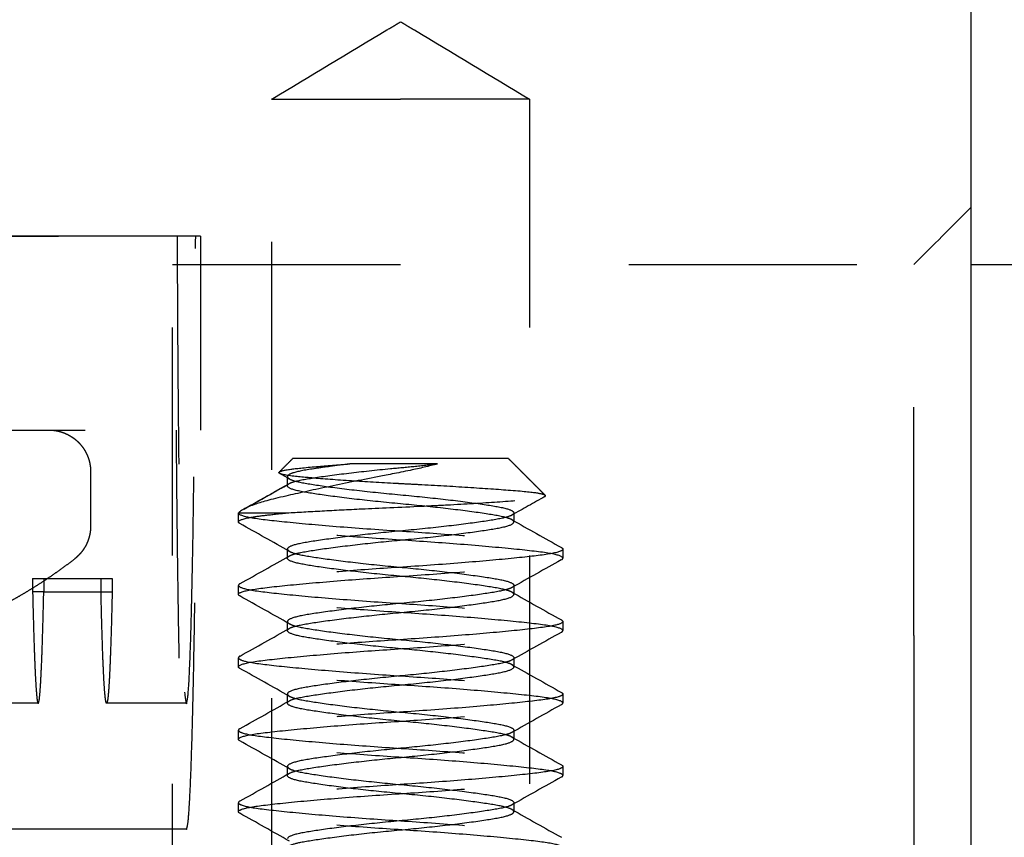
# Model space of a CAD drawing. Header units: millimetres. Extents: x -792 to 4548, y -647 to 5705.
# Tile 39 of 54: x 2050 to 2058, y -618 to -611. Entities that reach past the tile are written whole.
import ezdxf

# ---------------------------------------------------------------- set-up
doc = ezdxf.new("R2010")
doc.units = ezdxf.units.MM
doc.linetypes.add('Hidden', pattern=[4, 2, -2])
doc.layers.add('Make2D$Hidden$Curves', color=7, linetype='Hidden', true_color=0x8c8c8c)
doc.layers.add('Make2D$Visible$Curves', color=7, linetype='Continuous', true_color=0x000000)

msp = doc.modelspace()

# ---------------------------------------------------------------- linework, layer by layer
at = {"layer": 'Make2D$Hidden$Curves', "color": 253, "lineweight": -3, "true_color": 0xa0a0a0}
for points, knots in [([(2051.9698, -611.5347), (2052.3065, -611.3324), (2052.6432, -611.1301), (2052.9799, -610.9278), (2053.02, -610.9038), (2053.06, -610.8797), (2053.1001, -610.8556)], [0.364857, 0.364857, 0.364857, 0.364857, 1.543211, 1.543211, 1.543211, 1.683503, 1.683503, 1.683503, 1.683503]), ([(2053.1001, -610.8556), (2053.1402, -610.8797), (2053.1803, -610.9038), (2053.2204, -610.9278), (2053.5571, -611.1301), (2053.8938, -611.3324), (2054.2304, -611.5347)], [-0.140292, -0.140292, -0.140292, -0.140292, 0, 0, 0, 1.178354, 1.178354, 1.178354, 1.178354]), ([(2053.4233, -614.7314), (2053.3492, -614.7514), (2053.2688, -614.7703), (2053.0738, -614.811), (2052.9699, -614.8301), (2052.7466, -614.8744), (2052.5967, -614.9049), (2052.3225, -614.9622), (2052.1996, -614.9887), (2051.9602, -615.0438), (2051.8733, -615.0676), (2051.7796, -615.101), (2051.7474, -615.115), (2051.7224, -615.129)], [0, 0, 0, 0, 0.159493, 0.159493, 0.367955, 0.367955, 0.803784, 0.803784, 1.216967, 1.216967, 1.734424, 1.734424, 2.103953, 2.103953, 2.103953, 2.103953]), ([(2052.0396, -614.8152), (2052.0333, -614.8117), (2052.0315, -614.8081), (2052.0346, -614.8041), (2052.0349, -614.8038), (2052.0352, -614.8035)], [1.9822313, 1.9822313, 1.9822313, 1.9822313, 2.1207247, 2.1207247, 2.1325314, 2.1325314, 2.1325314, 2.1325314]), ([(2052.0352, -614.8035), (2052.0438, -614.7949), (2052.0781, -614.7862), (2052.1823, -614.7715), (2052.2529, -614.7644), (2052.449, -614.7472), (2052.5479, -614.7394), (2052.6554, -614.7314)], [2.1325314, 2.1325314, 2.1325314, 2.1325314, 2.4604974, 2.4604974, 2.7196625, 2.7196625, 2.9201901, 2.9201901, 2.9201901, 2.9201901]), ([(2052.6554, -614.7314), (2052.5943, -614.7387), (2052.5365, -614.746), (2052.4303, -614.7603), (2052.3819, -614.7672), (2052.2572, -614.7867), (2052.1952, -614.7979), (2052.1237, -614.8214), (2052.1073, -614.8324), (2052.1073, -614.8435)], [-4.263461, -4.263461, -4.263461, -4.263461, -4.056575, -4.056575, -3.852847, -3.852847, -3.46847, -3.46847, -3.152847, -3.152847, -3.152847, -3.152847]), ([(2052.1246, -614.9032), (2052.1324, -614.8988), (2052.1429, -614.8944), (2052.1952, -614.8773), (2052.2573, -614.8661), (2052.424, -614.8401), (2052.5288, -614.8259), (2052.7604, -614.7982), (2052.8843, -614.7849), (2053.0799, -614.7659), (2053.1486, -614.7597), (2053.2871, -614.746), (2053.3563, -614.7388), (2053.4233, -614.7314)], [-1.722193, -1.722193, -1.722193, -1.722193, -1.594273, -1.594273, -1.209903, -1.209903, -0.808249, -0.808249, -0.421635, -0.421635, -0.214264, -0.214264, 0, 0, 0, 0]), ([(2053.1001, -614.9057), (2053.0787, -614.9046), (2053.0573, -614.9035), (2052.8999, -614.8952), (2052.7675, -614.8874), (2052.5149, -614.8707), (2052.3985, -614.8618), (2052.2365, -614.8473), (2052.1443, -614.8393), (2052.0639, -614.8244), (2052.0484, -614.82), (2052.0402, -614.8156)], [0, 0, 0, 0, 0.095103, 0.095103, 0.704202, 0.704202, 1.354832, 1.354832, 1.803561, 1.803561, 1.977859, 1.977859, 1.977859, 1.977859]), ([(2052.1073, -614.8435), (2052.1073, -614.8461), (2052.1083, -614.8488), (2052.1129, -614.8554), (2052.1178, -614.8593), (2052.1246, -614.8631)], [-3.1528473, -3.1528473, -3.1528473, -3.1528473, -3.0771799, -3.0771799, -2.9653914, -2.9653914, -2.9653914, -2.9653914]), ([(2052.1246, -614.8631), (2052.1422, -614.8731), (2052.173, -614.8827), (2052.2739, -614.9037), (2052.3522, -614.9157), (2052.546, -614.9426), (2052.6606, -614.9567), (2052.9092, -614.9841), (2053.0407, -614.9964), (2053.2988, -615.0212), (2053.4231, -615.0345), (2053.6564, -615.0621), (2053.7625, -615.0763), (2053.933, -615.1025), (2053.9973, -615.1137), (2054.0747, -615.1376), (2054.0929, -615.1493), (2054.0929, -615.161)], [-2.965391, -2.965391, -2.965391, -2.965391, -2.677696, -2.677696, -2.29637, -2.29637, -1.901321, -1.901321, -1.504811, -1.504811, -1.119152, -1.119152, -0.718477, -0.718477, -0.333309, -0.333309, 0, 0, 0, 0]), ([(2054.0757, -615.2207), (2054.0668, -615.2157), (2054.0544, -615.2107), (2053.9972, -615.193), (2053.9329, -615.1818), (2053.7624, -615.1556), (2053.6563, -615.1415), (2053.423, -615.1138), (2053.2987, -615.1006), (2053.0406, -615.0758), (2052.9091, -615.0635), (2052.6605, -615.0361), (2052.5459, -615.022), (2052.3521, -614.9951), (2052.2738, -614.9831), (2052.1561, -614.9585), (2052.1201, -614.9449), (2052.1083, -614.9282), (2052.1073, -614.9255), (2052.1073, -614.9229)], [-4.875057, -4.875057, -4.875057, -4.875057, -4.729356, -4.729356, -4.344191, -4.344191, -3.943529, -3.943529, -3.557883, -3.557883, -3.16137, -3.16137, -2.766336, -2.766336, -2.385021, -2.385021, -1.985548, -1.985548, -1.909988, -1.909988, -1.909988, -1.909988]), ([(2054.3693, -615.0078), (2054.363, -615.0015), (2054.3405, -614.9952), (2054.2607, -614.9824), (2054.1887, -614.9747), (2053.9584, -614.9567), (2053.831, -614.9479), (2053.5534, -614.9304), (2053.4073, -614.9219), (2053.2056, -614.9111), (2053.1528, -614.9083), (2053.1001, -614.9057)], [3.188681, 3.188681, 3.188681, 3.188681, 3.655673, 3.655673, 4.158699, 4.158699, 4.578159, 4.578159, 4.974726, 4.974726, 5.112269, 5.112269, 5.112269, 5.112269]), ([(2052.1036, -615.161), (2052.1965, -615.1552), (2052.3001, -615.1492), (2052.522, -615.1372), (2052.6393, -615.1312), (2052.9084, -615.1183), (2053.0916, -615.1107), (2053.3757, -615.0973), (2053.4581, -615.0932), (2053.699, -615.0804), (2053.8462, -615.0715), (2054.1113, -615.0529), (2054.1968, -615.0453), (2054.3115, -615.0331), (2054.3516, -615.0256), (2054.3656, -615.0177)], [0, 0, 0, 0, 0.397826, 0.397826, 0.791816, 0.791816, 1.273836, 1.273836, 1.476649, 1.476649, 1.888062, 1.888062, 2.350066, 2.350066, 2.941248, 2.941248, 2.941248, 2.941248]), ([(2054.3656, -615.0177), (2054.3673, -615.0168), (2054.3686, -615.0158), (2054.3718, -615.0125), (2054.3717, -615.0102), (2054.3693, -615.0078)], [2.9412477, 2.9412477, 2.9412477, 2.9412477, 3.01333, 3.01333, 3.1886807, 3.1886807, 3.1886807, 3.1886807]), ([(2051.6777, -615.161), (2051.6777, -615.1749), (2051.7146, -615.1887), (2051.8553, -615.2139), (2051.9557, -615.2252), (2052.2114, -615.2515), (2052.3657, -615.2653), (2052.709, -615.293), (2052.8954, -615.3065), (2053.2647, -615.3304), (2053.4442, -615.343), (2053.7879, -615.3701), (2053.9479, -615.3842), (2054.2177, -615.4112), (2054.3254, -615.423), (2054.4555, -615.4448), (2054.4923, -615.4546), (2054.5101, -615.4645)], [-9.015661, -9.015661, -9.015661, -9.015661, -8.450874, -8.450874, -7.904842, -7.904842, -7.344593, -7.344593, -6.774719, -6.774719, -6.229402, -6.229402, -5.66344, -5.66344, -5.103498, -5.103498, -4.694681, -4.694681, -4.694681, -4.694681]), ([(2051.6777, -615.2404), (2051.6777, -615.2268), (2051.7129, -615.2133), (2051.8175, -615.1941), (2051.8626, -615.1879), (2051.9704, -615.175), (2052.0333, -615.1681), (2052.1036, -615.161)], [-1.137293, -1.137293, -1.137293, -1.137293, -0.586757, -0.586757, -0.296685, -0.296685, 0, 0, 0, 0]), ([(2054.0757, -615.1806), (2054.0592, -615.1899), (2054.0312, -615.199), (2053.9367, -615.2196), (2053.8602, -615.2314), (2053.6698, -615.2581), (2053.5566, -615.2722), (2053.3092, -615.2997), (2053.1772, -615.3123), (2052.9183, -615.337), (2052.7937, -615.3502), (2052.5587, -615.3777), (2052.4514, -615.3919), (2052.2773, -615.4182), (2052.2108, -615.4295), (2052.1275, -615.4539), (2052.1073, -615.4662), (2052.1073, -615.4785)], [-6.121971, -6.121971, -6.121971, -6.121971, -5.852925, -5.852925, -5.471861, -5.471861, -5.077603, -5.077603, -4.678762, -4.678762, -4.293681, -4.293681, -3.893588, -3.893588, -3.507113, -3.507113, -3.15654, -3.15654, -3.15654, -3.15654]), ([(2052.1246, -615.5382), (2052.1345, -615.5326), (2052.1488, -615.5271), (2052.2109, -615.5089), (2052.2773, -615.4976), (2052.4515, -615.4712), (2052.5588, -615.4571), (2052.7938, -615.4295), (2052.9184, -615.4164), (2053.1773, -615.3917), (2053.3093, -615.3791), (2053.5567, -615.3515), (2053.6699, -615.3375), (2053.8602, -615.3107), (2053.9367, -615.2989), (2054.0501, -615.2742), (2054.0838, -615.2604), (2054.0924, -615.2444), (2054.0929, -615.2424), (2054.0929, -615.2404)], [-2.965005, -2.965005, -2.965005, -2.965005, -2.802079, -2.802079, -2.415597, -2.415597, -2.015509, -2.015509, -1.630431, -1.630431, -1.231578, -1.231578, -0.837325, -0.837325, -0.456263, -0.456263, -0.056968, -0.056968, 0, 0, 0, 0]), ([(2054.0929, -615.161), (2054.0929, -615.163), (2054.0924, -615.165), (2054.0889, -615.1716), (2054.0836, -615.1762), (2054.0757, -615.1806)], [-6.3092933, -6.3092933, -6.3092933, -6.3092933, -6.252223, -6.252223, -6.1219705, -6.1219705, -6.1219705, -6.1219705]), ([(2054.5225, -615.5579), (2054.5225, -615.557), (2054.5224, -615.5562), (2054.5179, -615.5418), (2054.4784, -615.5284), (2054.3323, -615.5032), (2054.2264, -615.4916), (2053.9595, -615.4647), (2053.8004, -615.4506), (2053.4576, -615.4234), (2053.2783, -615.4106), (2052.9089, -615.3868), (2052.7221, -615.3733), (2052.3772, -615.3457), (2052.2219, -615.3318), (2051.9637, -615.3055), (2051.862, -615.2942), (2051.741, -615.273), (2051.707, -615.2638), (2051.6902, -615.2543)], [-4.511426, -4.511426, -4.511426, -4.511426, -4.478238, -4.478238, -3.926153, -3.926153, -3.367649, -3.367649, -2.801091, -2.801091, -2.255226, -2.255226, -1.685252, -1.685252, -1.124343, -1.124343, -0.57854, -0.57854, -0.190085, -0.190085, -0.190085, -0.190085]), ([(2054.5225, -615.4785), (2054.5225, -615.4915), (2054.4905, -615.5043), (2054.3629, -615.529), (2054.2663, -615.5402), (2054.0172, -615.5663), (2053.8661, -615.5801), (2053.5271, -615.6078), (2053.3418, -615.6214), (2052.973, -615.6456), (2052.7931, -615.6578), (2052.4467, -615.6847), (2052.2845, -615.6988), (2052.0069, -615.726), (2051.8944, -615.7381), (2051.7514, -615.7606), (2051.7095, -615.7712), (2051.6902, -615.782)], [-4.505123, -4.505123, -4.505123, -4.505123, -3.97861, -3.97861, -3.431998, -3.431998, -2.873969, -2.873969, -2.304789, -2.304789, -1.76103, -1.76103, -1.197138, -1.197138, -0.63339, -0.63339, -0.189372, -0.189372, -0.189372, -0.189372]), ([(2052.1073, -615.4785), (2052.1073, -615.4799), (2052.1076, -615.4813), (2052.11, -615.4879), (2052.1155, -615.493), (2052.1246, -615.4981)], [-3.1565396, -3.1565396, -3.1565396, -3.1565396, -3.1172258, -3.1172258, -2.9690659, -2.9690659, -2.9690659, -2.9690659]), ([(2052.1246, -615.4981), (2052.1399, -615.5068), (2052.1655, -615.5153), (2052.2541, -615.5355), (2052.3287, -615.5471), (2052.5159, -615.5737), (2052.6276, -615.5878), (2052.874, -615.6155), (2053.0064, -615.6283), (2053.2661, -615.6529), (2053.391, -615.666), (2053.6273, -615.6934), (2053.7358, -615.7076), (2053.9134, -615.7341), (2053.9818, -615.7455), (2054.0708, -615.7703), (2054.0929, -615.7831), (2054.0929, -615.796)], [-2.969066, -2.969066, -2.969066, -2.969066, -2.717619, -2.717619, -2.336184, -2.336184, -1.942221, -1.942221, -1.540543, -1.540543, -1.155537, -1.155537, -0.755505, -0.755505, -0.367183, -0.367183, 0, 0, 0, 0]), ([(2054.5101, -615.4645), (2054.5163, -615.468), (2054.5202, -615.4715), (2054.5223, -615.4762), (2054.5225, -615.4773), (2054.5225, -615.4785)], [-4.6946812, -4.6946812, -4.6946812, -4.6946812, -4.5519173, -4.5519173, -4.5051234, -4.5051234, -4.5051234, -4.5051234]), ([(2051.6777, -615.8754), (2051.6777, -615.8736), (2051.6783, -615.8719), (2051.6883, -615.8566), (2051.7322, -615.8433), (2051.887, -615.8184), (2051.9977, -615.8064), (2052.2724, -615.7793), (2052.4338, -615.7652), (2052.7792, -615.7382), (2052.9589, -615.7259), (2053.3279, -615.7017), (2053.5137, -615.6882), (2053.8543, -615.6605), (2054.0066, -615.6466), (2054.2582, -615.6205), (2054.3562, -615.6093), (2054.4656, -615.5887), (2054.4948, -615.5804), (2054.5101, -615.5718)], [-9.015885, -9.015885, -9.015885, -9.015885, -8.946067, -8.946067, -8.395935, -8.395935, -7.834004, -7.834004, -7.269674, -7.269674, -6.72572, -6.72572, -6.156624, -6.156624, -5.598101, -5.598101, -5.052099, -5.052099, -4.701278, -4.701278, -4.701278, -4.701278]), ([(2054.0757, -615.8557), (2054.0647, -615.8495), (2054.0487, -615.8435), (2053.9818, -615.8248), (2053.9133, -615.8135), (2053.7357, -615.7869), (2053.6272, -615.7728), (2053.3909, -615.7453), (2053.266, -615.7322), (2053.0063, -615.7077), (2052.8739, -615.6948), (2052.6275, -615.6671), (2052.5158, -615.6531), (2052.3287, -615.6265), (2052.254, -615.6148), (2052.1447, -615.5899), (2052.1132, -615.5761), (2052.1076, -615.5606), (2052.1073, -615.5592), (2052.1073, -615.5579)], [-6.121298, -6.121298, -6.121298, -6.121298, -5.942024, -5.942024, -5.553693, -5.553693, -5.153662, -5.153662, -4.768658, -4.768658, -4.366966, -4.366966, -3.973006, -3.973006, -3.591569, -3.591569, -3.191962, -3.191962, -3.152745, -3.152745, -3.152745, -3.152745]), ([(2051.6902, -615.782), (2051.6855, -615.7846), (2051.6822, -615.7872), (2051.6785, -615.7919), (2051.6777, -615.7939), (2051.6777, -615.796)], [-0.1893723, -0.1893723, -0.1893723, -0.1893723, -0.0835935, -0.0835935, 0, 0, 0, 0]), ([(2051.6777, -615.796), (2051.6777, -615.808), (2051.7052, -615.8199), (2051.8198, -615.844), (2051.9128, -615.8552), (2052.155, -615.8811), (2052.3028, -615.8948), (2052.6371, -615.9225), (2052.8213, -615.9362), (2053.1895, -615.9608), (2053.37, -615.9727), (2053.7189, -615.9994), (2053.8833, -616.0134), (2054.1685, -616.0409), (2054.2859, -616.0534), (2054.4421, -616.0765), (2054.4892, -616.0878), (2054.5101, -616.0995)], [-9.014564, -9.014564, -9.014564, -9.014564, -8.526446, -8.526446, -7.9779, -7.9779, -7.421248, -7.421248, -6.851908, -6.851908, -6.308377, -6.308377, -5.745734, -5.745734, -5.176919, -5.176919, -4.697685, -4.697685, -4.697685, -4.697685]), ([(2054.0757, -615.8156), (2054.0613, -615.8237), (2054.0381, -615.8316), (2053.9549, -615.8515), (2053.8819, -615.863), (2053.6977, -615.8895), (2053.5874, -615.9035), (2053.3435, -615.9311), (2053.2123, -615.9443), (2052.9535, -615.9684), (2052.8283, -615.9814), (2052.5904, -616.0088), (2052.4806, -616.0229), (2052.2988, -616.0496), (2052.2279, -616.0611), (2052.1319, -616.0864), (2052.1073, -616.0999), (2052.1073, -616.1135)], [-6.122667, -6.122667, -6.122667, -6.122667, -5.888535, -5.888535, -5.507953, -5.507953, -5.115658, -5.115658, -4.717281, -4.717281, -4.333806, -4.333806, -3.935339, -3.935339, -3.546055, -3.546055, -3.160331, -3.160331, -3.160331, -3.160331]), ([(2054.0929, -615.796), (2054.0929, -615.7968), (2054.0929, -615.7976), (2054.0915, -615.8042), (2054.0857, -615.81), (2054.0757, -615.8156)], [-6.3096413, -6.3096413, -6.3096413, -6.3096413, -6.2870305, -6.2870305, -6.122667, -6.122667, -6.122667, -6.122667]), ([(2054.5225, -616.1929), (2054.5225, -616.1902), (2054.5212, -616.1876), (2054.5051, -616.1715), (2054.4568, -616.1583), (2054.2934, -616.1336), (2054.1777, -616.1212), (2053.8954, -616.0939), (2053.7318, -616.0798), (2053.3838, -616.053), (2053.2036, -616.0411), (2052.835, -616.0166), (2052.6505, -616.0029), (2052.3144, -615.9752), (2052.1654, -615.9614), (2051.9206, -615.9355), (2051.8262, -615.9244), (2051.7285, -615.9044), (2051.7038, -615.8969), (2051.6902, -615.8893)], [-4.50713, -4.50713, -4.50713, -4.50713, -4.400586, -4.400586, -3.851239, -3.851239, -3.284198, -3.284198, -2.72094, -2.72094, -2.177239, -2.177239, -1.607807, -1.607807, -1.050496, -1.050496, -0.502584, -0.502584, -0.190008, -0.190008, -0.190008, -0.190008]), ([(2052.1246, -616.1732), (2052.1367, -616.1664), (2052.1551, -616.1597), (2052.2279, -616.1405), (2052.2989, -616.129), (2052.4807, -616.1023), (2052.5905, -616.0881), (2052.8284, -616.0608), (2052.9536, -616.0478), (2053.2124, -616.0236), (2053.3436, -616.0105), (2053.5874, -615.9828), (2053.6978, -615.9688), (2053.882, -615.9423), (2053.9549, -615.9308), (2054.0604, -615.9057), (2054.0897, -615.8918), (2054.0929, -615.877), (2054.0929, -615.8762), (2054.0929, -615.8754)], [-2.961709, -2.961709, -2.961709, -2.961709, -2.763485, -2.763485, -2.374193, -2.374193, -1.975731, -1.975731, -1.59226, -1.59226, -1.193886, -1.193886, -0.801596, -0.801596, -0.421014, -0.421014, -0.022521, -0.022521, 0, 0, 0, 0]), ([(2054.5101, -616.0995), (2054.5131, -616.1012), (2054.5156, -616.1029), (2054.5209, -616.1076), (2054.5225, -616.1105), (2054.5225, -616.1135)], [-4.6976846, -4.6976846, -4.6976846, -4.6976846, -4.6280665, -4.6280665, -4.5081577, -4.5081577, -4.5081577, -4.5081577]), ([(2054.5225, -616.1135), (2054.5225, -616.1246), (2054.4992, -616.1356), (2054.3967, -616.1591), (2054.3075, -616.1703), (2054.0718, -616.196), (2053.9273, -616.2096), (2053.5977, -616.2373), (2053.4149, -616.2511), (2053.0472, -616.276), (2052.8662, -616.2876), (2052.5149, -616.3141), (2052.3487, -616.3281), (2052.0562, -616.3558), (2051.934, -616.3688), (2051.7648, -616.3924), (2051.7125, -616.4045), (2051.6902, -616.417)], [-4.508158, -4.508158, -4.508158, -4.508158, -4.057726, -4.057726, -3.506727, -3.506727, -2.95134, -2.95134, -2.381788, -2.381788, -1.837932, -1.837932, -1.276451, -1.276451, -0.702321, -0.702321, -0.189748, -0.189748, -0.189748, -0.189748]), ([(2054.0757, -616.4907), (2054.0626, -616.4833), (2054.0421, -616.4761), (2053.9641, -616.4564), (2053.891, -616.4448), (2053.7057, -616.4179), (2053.5948, -616.4038), (2053.3556, -616.3765), (2053.2302, -616.3636), (2052.9716, -616.3397), (2052.8408, -616.3263), (2052.5988, -616.2986), (2052.4898, -616.2847), (2052.3085, -616.2583), (2052.2371, -616.2469), (2052.1349, -616.2214), (2052.1077, -616.2074), (2052.1073, -616.1931)], [-6.121367, -6.121367, -6.121367, -6.121367, -5.906052, -5.906052, -5.513655, -5.513655, -5.114347, -5.114347, -4.730085, -4.730085, -4.330468, -4.330468, -3.937561, -3.937561, -3.555502, -3.555502, -3.151949, -3.151949, -3.151949, -3.151949]), ([(2052.1246, -616.1331), (2052.1379, -616.1407), (2052.159, -616.1481), (2052.2372, -616.1675), (2052.3086, -616.1789), (2052.4898, -616.2053), (2052.5989, -616.2193), (2052.8409, -616.247), (2052.9717, -616.2604), (2053.2303, -616.2843), (2053.3557, -616.2972), (2053.5949, -616.3244), (2053.7058, -616.3386), (2053.891, -616.3655), (2053.9641, -616.3771), (2054.0645, -616.4023), (2054.091, -616.4158), (2054.0929, -616.43), (2054.0929, -616.4305), (2054.0929, -616.431)], [-2.972733, -2.972733, -2.972733, -2.972733, -2.754031, -2.754031, -2.371974, -2.371974, -1.979064, -1.979064, -1.579447, -1.579447, -1.195183, -1.195183, -0.795873, -0.795873, -0.403489, -0.403489, -0.014103, -0.014103, 0, 0, 0, 0]), ([(2051.6777, -616.5104), (2051.6777, -616.5069), (2051.68, -616.5034), (2051.7026, -616.4865), (2051.755, -616.4734), (2051.9268, -616.4489), (2052.0472, -616.4361), (2052.337, -616.4085), (2052.5026, -616.3945), (2052.853, -616.3679), (2053.0338, -616.3563), (2053.4017, -616.3315), (2053.585, -616.3177), (2053.9164, -616.29), (2054.0621, -616.2763), (2054.3002, -616.2506), (2054.3908, -616.2394), (2054.4777, -616.2201), (2054.4982, -616.2135), (2054.5101, -616.2068)], [-9.014721, -9.014721, -9.014721, -9.014721, -8.87295, -8.87295, -8.324615, -8.324615, -7.752463, -7.752463, -7.190545, -7.190545, -6.646854, -6.646854, -6.077369, -6.077369, -5.521509, -5.521509, -4.97146, -4.97146, -4.697174, -4.697174, -4.697174, -4.697174]), ([(2051.6902, -616.417), (2051.6886, -616.4179), (2051.6872, -616.4188), (2051.6805, -616.4234), (2051.6777, -616.4272), (2051.6777, -616.431)], [-0.1897483, -0.1897483, -0.1897483, -0.1897483, -0.1542945, -0.1542945, 0, 0, 0, 0]), ([(2051.6777, -616.431), (2051.6777, -616.4412), (2051.6975, -616.4513), (2051.789, -616.4742), (2051.8748, -616.4856), (2052.1042, -616.511), (2052.2456, -616.5246), (2052.5707, -616.5523), (2052.7521, -616.5662), (2053.1191, -616.5914), (2053.3007, -616.6028), (2053.6541, -616.6291), (2053.822, -616.6431), (2054.1185, -616.6707), (2054.2435, -616.684), (2054.4262, -616.7079), (2054.4847, -616.7208), (2054.5093, -616.7341)], [-9.014066, -9.014066, -9.014066, -9.014066, -8.599777, -8.599777, -8.046752, -8.046752, -7.493251, -7.493251, -6.924241, -6.924241, -6.380361, -6.380361, -5.820691, -5.820691, -5.251858, -5.251858, -4.705581, -4.705581, -4.705581, -4.705581]), ([(2054.0757, -616.4506), (2054.0634, -616.4576), (2054.0446, -616.4644), (2053.9709, -616.4837), (2053.8995, -616.4952), (2053.7171, -616.5219), (2053.6071, -616.5361), (2053.3689, -616.5634), (2053.2437, -616.5764), (2052.985, -616.6005), (2052.8538, -616.6137), (2052.6103, -616.6413), (2052.5002, -616.6553), (2052.3165, -616.6818), (2052.2438, -616.6933), (2052.139, -616.7184), (2052.1101, -616.7323), (2052.1074, -616.7471), (2052.1073, -616.7478), (2052.1073, -616.7485)], [-6.121405, -6.121405, -6.121405, -6.121405, -5.919608, -5.919608, -5.528853, -5.528853, -5.129301, -5.129301, -4.744785, -4.744785, -4.345249, -4.345249, -3.951923, -3.951923, -3.570188, -3.570188, -3.17054, -3.17054, -3.150835, -3.150835, -3.150835, -3.150835]), ([(2054.5225, -616.8279), (2054.5225, -616.8234), (2054.5187, -616.8189), (2054.4881, -616.8011), (2054.431, -616.7882), (2054.2511, -616.7641), (2054.1274, -616.751), (2053.8327, -616.7234), (2053.6654, -616.7094), (2053.3128, -616.683), (2053.1314, -616.6715), (2052.7642, -616.6464), (2052.5822, -616.6326), (2052.2555, -616.6049), (2052.1129, -616.5913), (2051.8813, -616.5658), (2051.7942, -616.5545), (2051.7173, -616.5358), (2051.7005, -616.5301), (2051.6902, -616.5243)], [-4.504639, -4.504639, -4.504639, -4.504639, -4.322242, -4.322242, -3.775502, -3.775502, -3.20657, -3.20657, -2.646357, -2.646357, -2.102642, -2.102642, -1.53355, -1.53355, -0.979479, -0.979479, -0.427349, -0.427349, -0.189906, -0.189906, -0.189906, -0.189906]), ([(2052.1246, -616.8082), (2052.1387, -616.8002), (2052.1615, -616.7924), (2052.2452, -616.7723), (2052.3206, -616.7605), (2052.5095, -616.7335), (2052.6216, -616.7193), (2052.8623, -616.6922), (2052.988, -616.6796), (2053.2463, -616.6555), (2053.3766, -616.642), (2053.6164, -616.6143), (2053.724, -616.6003), (2053.9021, -616.5741), (2053.9718, -616.5628), (2054.068, -616.5376), (2054.0929, -616.5241), (2054.0929, -616.5104)], [-2.971243, -2.971243, -2.971243, -2.971243, -2.739661, -2.739661, -2.347066, -2.347066, -1.950174, -1.950174, -1.567498, -1.567498, -1.167292, -1.167292, -0.773738, -0.773738, -0.389944, -0.389944, 0, 0, 0, 0]), ([(2054.0929, -616.5104), (2054.0929, -616.5099), (2054.0929, -616.5094), (2054.092, -616.5028), (2054.0863, -616.4967), (2054.0757, -616.4907)], [-6.3096411, -6.3096411, -6.3096411, -6.3096411, -6.2954363, -6.2954363, -6.1213675, -6.1213675, -6.1213675, -6.1213675]), ([(2054.5225, -616.7485), (2054.5225, -616.7576), (2054.5067, -616.7667), (2054.4278, -616.7889), (2054.3461, -616.8005), (2054.1242, -616.8257), (2053.9865, -616.8392), (2053.6659, -616.8669), (2053.4845, -616.881), (2053.1135, -616.9068), (2052.928, -616.9183), (2052.5671, -616.945), (2052.3956, -616.9591), (2052.1002, -616.9864), (2051.9775, -616.9993), (2051.7858, -617.0234), (2051.7211, -617.0365), (2051.6922, -617.0509), (2051.6911, -617.0515), (2051.6902, -617.052)], [-4.509998, -4.509998, -4.509998, -4.509998, -4.138016, -4.138016, -3.580278, -3.580278, -3.027275, -3.027275, -2.452434, -2.452434, -1.896688, -1.896688, -1.32821, -1.32821, -0.781077, -0.781077, -0.211982, -0.211982, -0.189587, -0.189587, -0.189587, -0.189587]), ([(2052.1246, -616.7681), (2052.1357, -616.7744), (2052.1521, -616.7806), (2052.2198, -616.7993), (2052.2887, -616.8107), (2052.4669, -616.8372), (2052.5755, -616.8514), (2052.8121, -616.8788), (2052.9371, -616.8919), (2053.1969, -616.9164), (2053.3294, -616.9293), (2053.5755, -616.9571), (2053.687, -616.9711), (2053.8736, -616.9977), (2053.9479, -617.0093), (2054.0565, -617.0343), (2054.0875, -617.0481), (2054.0927, -617.0635), (2054.0929, -617.0647), (2054.0929, -617.066)], [-2.963174, -2.963174, -2.963174, -2.963174, -2.781428, -2.781428, -2.393546, -2.393546, -1.994333, -1.994333, -1.610119, -1.610119, -1.208729, -1.208729, -0.815619, -0.815619, -0.434873, -0.434873, -0.036019, -0.036019, 0, 0, 0, 0]), ([(2051.6777, -617.1454), (2051.6777, -617.14), (2051.6832, -617.1346), (2051.7218, -617.116), (2051.7832, -617.1033), (2051.9708, -617.0794), (2052.0981, -617.0659), (2052.3978, -617.0383), (2052.5667, -617.0244), (2052.9215, -616.9981), (2053.1034, -616.9868), (2053.4717, -616.9613), (2053.6538, -616.9473), (2053.9765, -616.9195), (2054.1154, -616.906), (2054.3397, -616.8807), (2054.4226, -616.8692), (2054.4887, -616.8513), (2054.5016, -616.8466), (2054.5101, -616.8418)], [-9.013854, -9.013854, -9.013854, -9.013854, -8.795019, -8.795019, -8.250118, -8.250118, -7.680772, -7.680772, -7.120924, -7.120924, -6.575473, -6.575473, -6.000165, -6.000165, -5.446742, -5.446742, -4.890302, -4.890302, -4.694825, -4.694825, -4.694825, -4.694825]), ([(2052.1073, -616.8279), (2052.1073, -616.8267), (2052.1075, -616.8256), (2052.1095, -616.819), (2052.1151, -616.8136), (2052.1246, -616.8082)], [-3.1587017, -3.1587017, -3.1587017, -3.1587017, -3.1268082, -3.1268082, -2.9712432, -2.9712432, -2.9712432, -2.9712432]), ([(2054.0757, -617.1257), (2054.0605, -617.1171), (2054.0353, -617.1087), (2053.9456, -617.0882), (2053.8678, -617.0761), (2053.675, -617.0489), (2053.5619, -617.0348), (2053.3198, -617.0078), (2053.1939, -616.9955), (2052.9358, -616.9712), (2052.806, -616.9576), (2052.5684, -616.9298), (2052.4623, -616.916), (2052.2875, -616.8898), (2052.2197, -616.8786), (2052.1299, -616.8538), (2052.1073, -616.8409), (2052.1073, -616.8279)], [-6.122323, -6.122323, -6.122323, -6.122323, -5.873651, -5.873651, -5.479805, -5.479805, -5.084507, -5.084507, -4.703247, -4.703247, -4.304088, -4.304088, -3.912351, -3.912351, -3.529004, -3.529004, -3.158702, -3.158702, -3.158702, -3.158702]), ([(2051.6777, -617.066), (2051.6777, -617.0746), (2051.6917, -617.0831), (2051.763, -617.1045), (2051.8394, -617.116), (2052.0546, -617.141), (2052.1942, -617.1548), (2052.5115, -617.1826), (2052.6854, -617.1962), (2053.0473, -617.2217), (2053.2319, -617.233), (2053.5948, -617.2594), (2053.7691, -617.2735), (2054.0713, -617.301), (2054.1981, -617.3141), (2054.3988, -617.3386), (2054.4684, -617.3513), (2054.5045, -617.3666), (2054.5075, -617.3681), (2054.5101, -617.3695)], [-9.013586, -9.013586, -9.013586, -9.013586, -8.664642, -8.664642, -8.120488, -8.120488, -7.550803, -7.550803, -6.995843, -6.995843, -6.443726, -6.443726, -5.873877, -5.873877, -5.325477, -5.325477, -4.754678, -4.754678, -4.695527, -4.695527, -4.695527, -4.695527]), ([(2054.0757, -617.0856), (2054.0655, -617.0914), (2054.051, -617.097), (2053.988, -617.1153), (2053.9212, -617.1266), (2053.7463, -617.153), (2053.6388, -617.1671), (2053.4036, -617.1946), (2053.2789, -617.2078), (2053.0198, -617.2325), (2052.8878, -617.2451), (2052.6405, -617.2727), (2052.5276, -617.2867), (2052.3379, -617.3135), (2052.2618, -617.3252), (2052.1491, -617.35), (2052.1158, -617.3638), (2052.1078, -617.3797), (2052.1073, -617.3816), (2052.1073, -617.3835)], [-6.121171, -6.121171, -6.121171, -6.121171, -5.95509, -5.95509, -5.568076, -5.568076, -5.167795, -5.167795, -4.782536, -4.782536, -4.38296, -4.38296, -3.988559, -3.988559, -3.607245, -3.607245, -3.207687, -3.207687, -3.153996, -3.153996, -3.153996, -3.153996]), ([(2052.1246, -617.4432), (2052.1409, -617.434), (2052.1686, -617.4251), (2052.2645, -617.404), (2052.3447, -617.3917), (2052.5412, -617.3643), (2052.6555, -617.3503), (2052.8988, -617.3234), (2053.0249, -617.3113), (2053.2829, -617.2868), (2053.4121, -617.2731), (2053.6474, -617.2454), (2053.7519, -617.2315), (2053.9233, -617.2056), (2053.9893, -617.1944), (2054.0727, -617.17), (2054.0929, -617.1577), (2054.0929, -617.1454)], [-2.967317, -2.967317, -2.967317, -2.967317, -2.700677, -2.700677, -2.303922, -2.303922, -1.908741, -1.908741, -1.527273, -1.527273, -1.127632, -1.127632, -0.736219, -0.736219, -0.351661, -0.351661, 0, 0, 0, 0]), ([(2054.0929, -617.1454), (2054.0929, -617.1436), (2054.0925, -617.1418), (2054.0894, -617.1352), (2054.0841, -617.1305), (2054.0757, -617.1257)], [-6.3093892, -6.3093892, -6.3093892, -6.3093892, -6.2593877, -6.2593877, -6.122323, -6.122323, -6.122323, -6.122323]), ([(2054.5225, -617.4629), (2054.5225, -617.4565), (2054.5149, -617.4502), (2054.4675, -617.4308), (2054.4018, -617.4185), (2054.206, -617.3943), (2054.0751, -617.3807), (2053.77, -617.353), (2053.5995, -617.3392), (2053.2426, -617.3131), (2053.0599, -617.3019), (2052.6931, -617.2762), (2052.5131, -617.2621), (2052.196, -617.2344), (2052.0605, -617.221), (2051.8429, -617.1959), (2051.7636, -617.1841), (2051.7067, -617.167), (2051.697, -617.1632), (2051.6902, -617.1593)], [-4.508395, -4.508395, -4.508395, -4.508395, -4.251195, -4.251195, -3.707165, -3.707165, -3.137756, -3.137756, -2.579381, -2.579381, -2.032666, -2.032666, -1.458994, -1.458994, -0.907068, -0.907068, -0.347191, -0.347191, -0.190082, -0.190082, -0.190082, -0.190082]), ([(2054.5225, -617.3835), (2054.5225, -617.3912), (2054.5113, -617.3989), (2054.4497, -617.4195), (2054.3775, -617.4312), (2054.1698, -617.456), (2054.0336, -617.4697), (2053.7209, -617.4974), (2053.5482, -617.5111), (2053.1882, -617.5369), (2053.0045, -617.5481), (2052.6399, -617.5742), (2052.4633, -617.5884), (2052.1551, -617.6159), (2052.0248, -617.6292), (2051.8173, -617.6539), (2051.7438, -617.6662), (2051.6998, -617.6822), (2051.6944, -617.6846), (2051.6902, -617.687)], [-4.505815, -4.505815, -4.505815, -4.505815, -4.192621, -4.192621, -3.649131, -3.649131, -3.079825, -3.079825, -2.523802, -2.523802, -1.974446, -1.974446, -1.403374, -1.403374, -0.85385, -0.85385, -0.288017, -0.288017, -0.189798, -0.189798, -0.189798, -0.189798]), ([(2052.1246, -617.4031), (2052.1337, -617.4083), (2052.1464, -617.4133), (2052.2045, -617.4311), (2052.2692, -617.4424), (2052.4404, -617.4686), (2052.5467, -617.4827), (2052.7803, -617.5104), (2052.9047, -617.5236), (2053.163, -617.5484), (2053.2945, -617.5607), (2053.5429, -617.5882), (2053.6573, -617.6022), (2053.8504, -617.6291), (2053.9284, -617.6411), (2054.0453, -617.6657), (2054.0809, -617.6794), (2054.0921, -617.6959), (2054.0929, -617.6985), (2054.0929, -617.701)], [-2.966213, -2.966213, -2.966213, -2.966213, -2.817248, -2.817248, -2.431696, -2.431696, -2.030981, -2.030981, -1.645287, -1.645287, -1.248194, -1.248194, -0.853144, -0.853144, -0.471737, -0.471737, -0.072138, -0.072138, 0, 0, 0, 0]), ([(2051.6777, -617.7804), (2051.6777, -617.7731), (2051.6878, -617.7658), (2051.7447, -617.7456), (2051.8149, -617.7337), (2052.0187, -617.7091), (2052.1533, -617.6954), (2052.4637, -617.6677), (2052.6356, -617.654), (2052.9947, -617.6281), (2053.178, -617.6169), (2053.5433, -617.5909), (2053.7211, -617.5768), (2054.0322, -617.5492), (2054.1641, -617.5359), (2054.3749, -617.511), (2054.4503, -617.499), (2054.4983, -617.4825), (2054.505, -617.4797), (2054.5101, -617.4768)], [-9.013505, -9.013505, -9.013505, -9.013505, -8.71814, -8.71814, -8.17478, -8.17478, -7.605632, -7.605632, -7.049049, -7.049049, -6.500844, -6.500844, -5.929136, -5.929136, -5.379031, -5.379031, -4.815423, -4.815423, -4.69823, -4.69823, -4.69823, -4.69823]), ([(2052.1073, -617.4629), (2052.1073, -617.4605), (2052.1081, -617.4581), (2052.1123, -617.4515), (2052.1173, -617.4473), (2052.1246, -617.4432)], [-3.1547194, -3.1547194, -3.1547194, -3.1547194, -3.086472, -3.086472, -2.9673174, -2.9673174, -2.9673174, -2.9673174]), ([(2054.0757, -617.7607), (2054.058, -617.7508), (2054.027, -617.7411), (2053.9259, -617.7201), (2053.8474, -617.708), (2053.6535, -617.6811), (2053.5388, -617.6671), (2053.2902, -617.6397), (2053.1587, -617.6274), (2052.9006, -617.6026), (2052.7764, -617.5893), (2052.5431, -617.5616), (2052.4371, -617.5475), (2052.2668, -617.5213), (2052.2026, -617.5101), (2052.1255, -617.4862), (2052.1073, -617.4745), (2052.1073, -617.4629)], [-6.121472, -6.121472, -6.121472, -6.121472, -5.832737, -5.832737, -5.451227, -5.451227, -5.055967, -5.055967, -4.659395, -4.659395, -4.273539, -4.273539, -3.87266, -3.87266, -3.487289, -3.487289, -3.154719, -3.154719, -3.154719, -3.154719]), ([(2051.6777, -617.701), (2051.6777, -617.7078), (2051.6865, -617.7145), (2051.7384, -617.7344), (2051.8062, -617.7464), (2052.0058, -617.7708), (2052.1385, -617.7845), (2052.4461, -617.8122), (2052.6174, -617.826), (2052.9753, -617.8519), (2053.1583, -617.8631), (2053.5244, -617.889), (2053.7033, -617.9031), (2054.0176, -617.9308), (2054.1514, -617.9441), (2054.3658, -617.9691), (2054.4432, -617.981), (2054.4959, -617.9978), (2054.5041, -618.0012), (2054.5101, -618.0045)], [-9.013558, -9.013558, -9.013558, -9.013558, -8.738267, -8.738267, -8.194944, -8.194944, -7.625996, -7.625996, -7.068807, -7.068807, -6.521773, -6.521773, -5.949378, -5.949378, -5.398647, -5.398647, -4.837398, -4.837398, -4.699267, -4.699267, -4.699267, -4.699267]), ([(2054.0757, -617.7206), (2054.0677, -617.7252), (2054.0569, -617.7296), (2054.0036, -617.7469), (2053.9412, -617.7581), (2053.7737, -617.7842), (2053.6687, -617.7983), (2053.4368, -617.826), (2053.3128, -617.8393), (2053.0554, -617.8643), (2052.9243, -617.8763), (2052.6748, -617.9036), (2052.559, -617.9177), (2052.3624, -617.9447), (2052.2825, -617.957), (2052.1614, -617.9813), (2052.1233, -617.9949), (2052.1087, -618.0121), (2052.1073, -618.0153), (2052.1073, -618.0185)], [-6.121006, -6.121006, -6.121006, -6.121006, -5.989983, -5.989983, -5.605978, -5.605978, -5.205028, -5.205028, -4.819093, -4.819093, -4.424622, -4.424622, -4.029146, -4.029146, -3.647679, -3.647679, -3.248251, -3.248251, -3.157369, -3.157369, -3.157369, -3.157369]), ([(2054.5225, -618.0979), (2054.5225, -618.0897), (2054.5098, -618.0815), (2054.4431, -618.0605), (2054.3687, -618.0489), (2054.157, -618.024), (2054.019, -618.0102), (2053.7038, -617.9825), (2053.5305, -617.9689), (2053.1694, -617.9432), (2052.9853, -617.932), (2052.6216, -617.9057), (2052.4462, -617.8916), (2052.1411, -617.8641), (2052.0127, -617.8509), (2051.8088, -617.8263), (2051.7374, -617.8138), (2051.6976, -617.7981), (2051.6935, -617.7962), (2051.6902, -617.7943)], [-4.505091, -4.505091, -4.505091, -4.505091, -4.172926, -4.172926, -3.62935, -3.62935, -3.060065, -3.060065, -2.504827, -2.504827, -1.954275, -1.954275, -1.384078, -1.384078, -0.835366, -0.835366, -0.267177, -0.267177, -0.189684, -0.189684, -0.189684, -0.189684]), ([(2052.1246, -618.0782), (2052.1434, -618.0676), (2052.1773, -618.0574), (2052.2851, -618.036), (2052.3654, -618.0236), (2052.5628, -617.9966), (2052.679, -617.9825), (2052.9287, -617.9553), (2053.0597, -617.9433), (2053.3169, -617.9183), (2053.4408, -617.9049), (2053.6723, -617.8772), (2053.777, -617.8631), (2053.9436, -617.8371), (2054.0055, -617.8259), (2054.0767, -617.8024), (2054.0929, -617.7914), (2054.0929, -617.7804)], [-2.9633, -2.9633, -2.9633, -2.9633, -2.656006, -2.656006, -2.274475, -2.274475, -1.878878, -1.878878, -1.484982, -1.484982, -1.098967, -1.098967, -0.697936, -0.697936, -0.314252, -0.314252, 0, 0, 0, 0]), ([(2054.0929, -617.7804), (2054.0929, -617.7777), (2054.092, -617.775), (2054.0873, -617.7684), (2054.0825, -617.7645), (2054.0757, -617.7607)], [-6.3089835, -6.3089835, -6.3089835, -6.3089835, -6.2324053, -6.2324053, -6.1214724, -6.1214724, -6.1214724, -6.1214724])]:
    msp.add_open_spline(points, degree=3, knots=knots, dxfattribs=at)
for points, weights in [([(2051.9698, -611.5347), (2051.9698, -611.5347), (2053.1001, -611.5347)], [1, 0.707106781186, 1]), ([(2054.2304, -611.5347), (2054.2304, -611.5347), (2053.1001, -611.5347)], [1, 0.707106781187, 1]), ([(2051.3437, -612.7347), (2051.3437, -612.7347), (2048.1001, -612.7347)], [1, 0.723230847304, 0.974703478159]), ([(2051.1401, -612.7347), (2051.1535, -616.8298), (2051.2214, -616.8298)], [1, 0.773646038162, 1]), ([(2051.2214, -616.8298), (2051.2894, -616.8298), (2051.3028, -612.7347)], [1, 0.773646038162, 1]), ([(2057.6001, -616.2347), (2057.6001, -612.9847), (2057.6001, -612.9847)], [1, 0.707106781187, 1]), ([(2051.1306, -614.4347), (2051.1582, -617.9347), (2051.2214, -617.9347)], [1, 0.847196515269, 1]), ([(2051.2214, -617.9347), (2051.2847, -617.9347), (2051.3122, -614.4347)], [1, 0.847196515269, 1]), ([(2053.4233, -614.7314), (2053.0286, -614.7314), (2052.6554, -614.7314)], [1, 0.921841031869, 1]), ([(2051.6777, -615.161), (2051.6777, -615.161), (2052.1036, -615.161)], [1, 0.922125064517, 1]), ([(2049.8728, -615.8541), (2049.8946, -616.8298), (2049.9216, -616.8298)], [1, 0.950970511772, 1]), ([(2049.9216, -616.8298), (2049.9486, -616.8298), (2049.9704, -615.8541)], [1, 0.950970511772, 1]), ([(2050.5215, -616.8298), (2050.4945, -616.8298), (2050.4727, -615.8541)], [1, 0.950970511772, 1]), ([(2050.5703, -615.8541), (2050.5485, -616.8298), (2050.5215, -616.8298)], [1, 0.950970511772, 1])]:
    msp.add_rational_spline(points, weights, degree=2, dxfattribs=at)
for points, degree in [([(2051.9698, -618.7847), (2051.9698, -615.1597), (2051.9698, -611.5347)], 2), ([(2054.2304, -611.5347), (2054.2304, -615.1597), (2054.2304, -618.7847)], 2), ([(2057.6001, -612.9847), (2057.7668, -612.8181), (2057.9335, -612.6514), (2058.1001, -612.4847)], 3), ([(2048.1001, -612.7347), (2049.6201, -612.7347), (2051.1401, -612.7347)], 2), ([(2051.1001, -619.5347), (2051.1001, -616.1347), (2051.1001, -612.7347)], 2), ([(2051.3437, -612.7347), (2051.3437, -613.5847), (2051.3437, -614.4347)], 2), ([(2051.1001, -612.9847), (2054.6002, -612.9847), (2058.1003, -612.9847)], 2), ([(2052.0352, -614.8035), (2052.0946, -614.7441), (2052.154, -614.6847)], 2), ([(2054.0463, -614.6847), (2054.2078, -614.8463), (2054.3693, -615.0078)], 2), ([(2050.3814, -614.8005), (2050.3814, -615.0383), (2050.3814, -615.2761)], 2), ([(2052.1246, -614.8631), (2052.0963, -614.8472), (2052.0679, -614.8312), (2052.0396, -614.8152)], 3), ([(2052.1073, -614.9229), (2052.1073, -614.8832), (2052.1073, -614.8435)], 2), ([(2051.7242, -615.128), (2051.8579, -615.0532), (2051.9914, -614.9784), (2052.1246, -614.9032)], 3), ([(2051.7359, -615.1215), (2051.8656, -615.0489), (2051.9953, -614.9762), (2052.1246, -614.9032)], 3), ([(2052.1073, -614.9229), (2052.1073, -614.9163), (2052.1131, -614.9097), (2052.1246, -614.9032)], 3), ([(2054.3646, -615.0183), (2054.2682, -615.0723), (2054.1718, -615.1264), (2054.0757, -615.1806)], 3), ([(2054.3707, -615.0096), (2054.3704, -615.009), (2054.3699, -615.0084), (2054.3693, -615.0078)], 3), ([(2051.7224, -615.129), (2051.7033, -615.1397), (2051.6883, -615.1504), (2051.6777, -615.161)], 3), ([(2051.6777, -615.2404), (2051.6777, -615.2007), (2051.6777, -615.161)], 2), ([(2051.6902, -615.2543), (2051.682, -615.2498), (2051.6778, -615.2451), (2051.6777, -615.2405)], 3), ([(2054.0929, -615.2404), (2054.0929, -615.2338), (2054.0872, -615.2272), (2054.0757, -615.2207)], 3), ([(2054.0757, -615.2207), (2054.2202, -615.3022), (2054.365, -615.3834), (2054.5101, -615.4645)], 3), ([(2054.0929, -615.161), (2054.0929, -615.2007), (2054.0929, -615.2404)], 2), ([(2052.1246, -615.4981), (2051.9801, -615.4166), (2051.8352, -615.3354), (2051.6902, -615.2543)], 3), ([(2052.1073, -615.5579), (2052.1073, -615.5182), (2052.1073, -615.4785)], 2), ([(2054.5225, -615.4785), (2054.5225, -615.5182), (2054.5225, -615.5579)], 2), ([(2051.6926, -615.7807), (2051.8369, -615.7), (2051.9809, -615.6193), (2052.1246, -615.5382)], 3), ([(2051.6926, -615.7807), (2051.8369, -615.7), (2051.9809, -615.6193), (2052.1246, -615.5382)], 3), ([(2052.1073, -615.5579), (2052.1073, -615.5513), (2052.1131, -615.5447), (2052.1246, -615.5382)], 3), ([(2054.5072, -615.5735), (2054.3631, -615.654), (2054.2192, -615.7347), (2054.0757, -615.8156)], 3), ([(2054.5101, -615.5718), (2054.5184, -615.5672), (2054.5225, -615.5625), (2054.5225, -615.5579)], 3), ([(2049.8728, -615.7347), (2049.8728, -615.7944), (2049.8728, -615.8541)], 2), ([(2049.8728, -615.7347), (2049.9216, -615.7347), (2049.9704, -615.7347)], 2), ([(2049.9704, -615.7347), (2049.9704, -615.7944), (2049.9704, -615.8541)], 2), ([(2049.9704, -615.7347), (2050.2704, -615.7347), (2050.5703, -615.7347)], 2), ([(2050.4727, -615.8541), (2050.4727, -615.7944), (2050.4727, -615.7347)], 2), ([(2050.5703, -615.7347), (2050.5703, -615.7944), (2050.5703, -615.8541)], 2), ([(2051.6777, -615.8754), (2051.6777, -615.8357), (2051.6777, -615.796)], 2), ([(2054.0929, -615.796), (2054.0929, -615.8357), (2054.0929, -615.8754)], 2), ([(2049.9703, -615.8541), (2049.9216, -615.8541), (2049.8728, -615.8541)], 2), ([(2049.9704, -615.8541), (2050.2704, -615.8541), (2050.5703, -615.8541)], 2), ([(2051.6902, -615.8893), (2051.6819, -615.8847), (2051.6777, -615.88), (2051.6777, -615.8754)], 3), ([(2052.1246, -616.1331), (2051.9801, -616.0516), (2051.8352, -615.9704), (2051.6902, -615.8893)], 3), ([(2054.0929, -615.8754), (2054.0929, -615.8688), (2054.0871, -615.8622), (2054.0757, -615.8557)], 3), ([(2054.0757, -615.8557), (2054.2202, -615.9372), (2054.365, -616.0184), (2054.5101, -616.0995)], 3), ([(2051.6926, -616.4156), (2051.8369, -616.335), (2051.9809, -616.2543), (2052.1246, -616.1732)], 3), ([(2051.6926, -616.4156), (2051.8369, -616.335), (2051.9809, -616.2543), (2052.1246, -616.1732)], 3), ([(2052.1073, -616.1929), (2052.1073, -616.1532), (2052.1073, -616.1135)], 2), ([(2052.1073, -616.1138), (2052.1075, -616.1203), (2052.1133, -616.1268), (2052.1246, -616.1331)], 3), ([(2052.1073, -616.1929), (2052.1073, -616.1863), (2052.1131, -616.1797), (2052.1246, -616.1732)], 3), ([(2054.5101, -616.2068), (2054.5184, -616.2022), (2054.5225, -616.1975), (2054.5225, -616.1929)], 3), ([(2054.5225, -616.1135), (2054.5225, -616.1532), (2054.5225, -616.1929)], 2), ([(2054.5074, -616.2083), (2054.3633, -616.2889), (2054.2193, -616.3696), (2054.0757, -616.4506)], 3), ([(2057.6001, -616.2347), (2057.6001, -618.6347), (2057.6001, -621.0347)], 2), ([(2051.6777, -616.5104), (2051.6777, -616.4707), (2051.6777, -616.431)], 2), ([(2054.0929, -616.431), (2054.0929, -616.4376), (2054.0871, -616.4442), (2054.0757, -616.4506)], 3), ([(2054.0929, -616.431), (2054.0929, -616.4707), (2054.0929, -616.5104)], 2), ([(2051.6902, -616.5243), (2051.6819, -616.5197), (2051.6777, -616.515), (2051.6777, -616.5104)], 3), ([(2052.1246, -616.7681), (2051.9801, -616.6866), (2051.8352, -616.6054), (2051.6902, -616.5243)], 3), ([(2054.0757, -616.4907), (2054.2202, -616.5722), (2054.365, -616.6534), (2054.5101, -616.7345)], 3), ([(2052.1073, -616.7485), (2052.1073, -616.7551), (2052.1131, -616.7617), (2052.1246, -616.7681)], 3), ([(2052.1073, -616.8279), (2052.1073, -616.7882), (2052.1073, -616.7485)], 2), ([(2054.5101, -616.7345), (2054.5184, -616.7392), (2054.5225, -616.7438), (2054.5225, -616.7485)], 3), ([(2054.5225, -616.7485), (2054.5225, -616.7882), (2054.5225, -616.8279)], 2), ([(2049.9216, -616.8298), (2047.7219, -616.8298), (2045.5222, -616.8298)], 2), ([(2051.2214, -616.8298), (2050.8715, -616.8298), (2050.5215, -616.8298)], 2), ([(2051.6926, -617.0506), (2051.8369, -616.97), (2051.9809, -616.8893), (2052.1246, -616.8082)], 3), ([(2051.6926, -617.0506), (2051.8369, -616.97), (2051.9809, -616.8893), (2052.1246, -616.8082)], 3), ([(2054.5077, -616.8432), (2054.3634, -616.9238), (2054.2194, -617.0046), (2054.0757, -617.0856)], 3), ([(2054.5101, -616.8418), (2054.5184, -616.8372), (2054.5225, -616.8325), (2054.5225, -616.8279)], 3), ([(2051.6902, -617.052), (2051.6819, -617.0567), (2051.6777, -617.0613), (2051.6777, -617.066)], 3), ([(2051.6777, -617.1454), (2051.6777, -617.1057), (2051.6777, -617.066)], 2), ([(2051.6902, -617.1593), (2051.6819, -617.1547), (2051.6777, -617.15), (2051.6777, -617.1454)], 3), ([(2054.0929, -617.066), (2054.0929, -617.0726), (2054.0871, -617.0792), (2054.0757, -617.0856)], 3), ([(2054.0757, -617.1257), (2054.2202, -617.2072), (2054.365, -617.2884), (2054.5101, -617.3695)], 3), ([(2054.0929, -617.066), (2054.0929, -617.1057), (2054.0929, -617.1454)], 2), ([(2052.1246, -617.4031), (2051.9801, -617.3216), (2051.8352, -617.2404), (2051.6902, -617.1593)], 3), ([(2052.1073, -617.3835), (2052.1073, -617.3901), (2052.1131, -617.3967), (2052.1246, -617.4031)], 3), ([(2052.1073, -617.4629), (2052.1073, -617.4232), (2052.1073, -617.3835)], 2), ([(2054.5101, -617.3695), (2054.5184, -617.3742), (2054.5225, -617.3788), (2054.5225, -617.3835)], 3), ([(2054.5225, -617.3835), (2054.5225, -617.4232), (2054.5225, -617.4629)], 2), ([(2051.6926, -617.6856), (2051.8369, -617.605), (2051.9809, -617.5243), (2052.1246, -617.4432)], 3), ([(2054.5079, -617.478), (2054.3636, -617.5587), (2054.2195, -617.6395), (2054.0757, -617.7206)], 3), ([(2054.5101, -617.4768), (2054.5184, -617.4722), (2054.5225, -617.4675), (2054.5225, -617.4629)], 3), ([(2051.6902, -617.687), (2051.6819, -617.6917), (2051.6777, -617.6963), (2051.6777, -617.701)], 3), ([(2051.6777, -617.7804), (2051.6777, -617.7407), (2051.6777, -617.701)], 2), ([(2054.0929, -617.701), (2054.0929, -617.7076), (2054.0872, -617.7142), (2054.0757, -617.7206)], 3), ([(2054.0929, -617.701), (2054.0929, -617.7407), (2054.0929, -617.7804)], 2), ([(2051.6902, -617.7943), (2051.6819, -617.7897), (2051.6777, -617.785), (2051.6777, -617.7804)], 3), ([(2052.1246, -618.0381), (2051.9801, -617.9566), (2051.8352, -617.8754), (2051.6902, -617.7943)], 3), ([(2054.0757, -617.7607), (2054.2202, -617.8422), (2054.365, -617.9234), (2054.5101, -618.0045)], 3), ([(2051.2214, -617.9347), (2047.7219, -617.9347), (2044.2224, -617.9347)], 2)]:
    msp.add_open_spline(points, degree=degree, dxfattribs=at)
for points, weights, knots in [([(2044.3441, -614.4347), (2044.4006, -614.4347), (2047.8721, -614.4347), (2051.3437, -614.4347), (2051.3437, -614.4347)], [1, 0.709976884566, 1, 0.709976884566, 1], [0, 0, 0, 5.469317, 5.469317, 10.938633, 10.938633, 10.938633]), ([(2050.0157, -614.4347), (2050.1672, -614.4347), (2050.2743, -614.5419), (2050.3814, -614.649), (2050.3814, -614.8005)], [1, 0.853553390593, 0.853553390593, 0.853553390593, 1], [0, 0, 0, 0.3030055, 0.3030055, 0.606011, 0.606011, 0.606011]), ([(2054.0463, -614.6847), (2054.0463, -614.6847), (2053.1001, -614.6847), (2052.154, -614.6847), (2052.154, -614.6847)], [1, 0.707106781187, 1, 0.707106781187, 1], [0, 0, 0, 1.486209, 1.486209, 2.972418, 2.972418, 2.972418]), ([(2050.3814, -615.2761), (2050.3814, -615.4276), (2050.2743, -615.5347), (2050.2578, -615.5512), (2050.2394, -615.5654)], [1, 0.853553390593, 0.853553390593, 0.853553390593, 0.857017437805], [0, 0, 0, 0.3030055, 0.3030055, 0.3496073, 0.3496073, 0.3496073]), ([(2049.1141, -616.1924), (2049.1514, -616.1784), (2049.1884, -616.1638), (2049.7563, -615.939), (2050.2394, -615.5654)], [0.893653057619, 0.891869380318, 0.890165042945, 0.864815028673, 0.857017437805], [8.436197, 8.436197, 8.436197, 8.512825, 8.512825, 9.750352, 9.750352, 9.750352])]:
    msp.add_rational_spline(points, weights, degree=2, knots=knots, dxfattribs=at)
at = {"layer": 'Make2D$Visible$Curves', "color": 253, "lineweight": -3, "true_color": 0xa0a0a0}
for points in [[(2058.1001, -594.1347), (2058.1001, -607.6347), (2058.1001, -621.1347)], [(2058.1003, -612.9847), (3273.8002, -612.9847), (4489.5001, -612.9847)]]:
    msp.add_open_spline(points, degree=2, dxfattribs=at)

doc.saveas('drawing.dxf')
